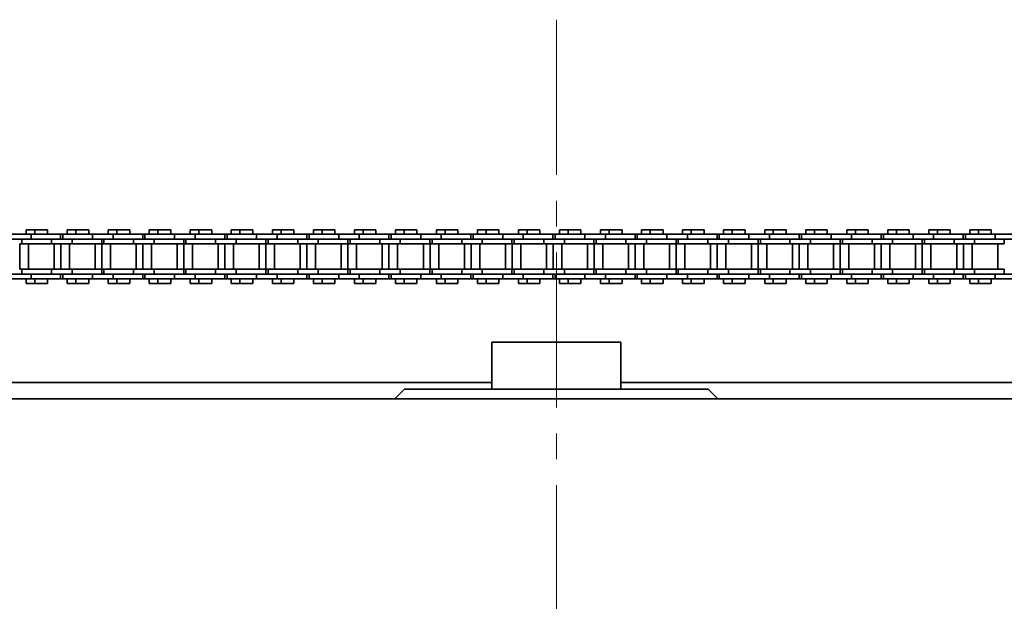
# Model space of a CAD drawing. Header units: millimetres. Extents: x -14862 to 14862, y -10512 to 10512.
# Tile 84 of 199: x -3960 to -3655, y -239 to -59. Entities that reach past the tile are written whole.
import ezdxf

# ---------------------------------------------------------------- set-up
doc = ezdxf.new("R2010")
doc.units = ezdxf.units.MM
doc.header["$LTSCALE"] = 4
doc.linetypes.add('点画线', pattern=[18, 12, -2, 2, -2])
doc.layers.add('中心线层', color=1, linetype='点画线', lineweight=18)
doc.layers.add('几何体', color=7, linetype='Continuous', lineweight=35)

msp = doc.modelspace()

# ---------------------------------------------------------------- linework, layer by layer
at = {"layer": '中心线层'}
msp.add_line((-3793.859, -58.603), (-3793.859, -2926.188), dxfattribs=at)
at = {"layer": '几何体'}
for p, q in [((-3956.493, -124.953), (-3962.843, -124.953)), ((-3957.979, -123.578), (-3957.979, -124.953)), ((-3955.298, -123.578), (-3957.979, -123.578)), ((-3956.493, -124.953), (-3956.493, -126.453)), ((-3947.318, -124.953), (-3956.493, -124.953)), ((-3955.298, -123.578), (-3955.298, -124.953)), ((-3953.318, -123.578), (-3955.298, -123.578)), ((-3951.338, -123.578), (-3953.318, -123.578)), ((-3951.338, -124.953), (-3951.338, -123.578)), ((-3947.318, -126.453), (-3947.318, -124.953)), ((-3946.618, -124.953), (-3947.318, -124.953)), ((-3946.618, -124.953), (-3946.618, -126.453)), ((-3937.443, -124.953), (-3946.618, -124.953)), ((-3945.279, -123.578), (-3945.279, -124.953)), ((-3942.598, -123.578), (-3945.279, -123.578)), ((-3942.598, -123.578), (-3942.598, -124.953)), ((-3940.618, -123.578), (-3942.598, -123.578)), ((-3938.638, -123.578), (-3940.618, -123.578)), ((-3938.638, -124.953), (-3938.638, -123.578)), ((-3937.443, -124.953), (-3937.443, -126.453)), ((-3931.093, -124.953), (-3937.443, -124.953)), ((-3932.58, -123.578), (-3932.58, -124.953)), ((-3929.898, -123.578), (-3932.58, -123.578)), ((-3931.093, -124.953), (-3931.093, -126.453)), ((-3921.918, -124.953), (-3931.093, -124.953)), ((-3929.898, -123.578), (-3929.898, -124.953)), ((-3927.918, -123.578), (-3929.898, -123.578)), ((-3925.938, -123.578), (-3927.918, -123.578)), ((-3925.938, -124.953), (-3925.938, -123.578)), ((-3921.918, -126.453), (-3921.918, -124.953)), ((-3921.218, -124.953), (-3921.918, -124.953)), ((-3921.218, -124.953), (-3921.218, -126.453)), ((-3912.043, -124.953), (-3921.218, -124.953)), ((-3919.88, -123.578), (-3919.88, -124.953)), ((-3917.198, -123.578), (-3919.88, -123.578)), ((-3917.198, -123.578), (-3917.198, -124.953)), ((-3915.218, -123.578), (-3917.198, -123.578)), ((-3913.238, -123.578), (-3915.218, -123.578)), ((-3913.238, -124.953), (-3913.238, -123.578)), ((-3912.043, -124.953), (-3912.043, -126.453)), ((-3905.693, -124.953), (-3912.043, -124.953)), ((-3907.18, -123.578), (-3907.18, -124.953)), ((-3904.498, -123.578), (-3907.18, -123.578)), ((-3905.693, -124.953), (-3905.693, -126.453)), ((-3896.518, -124.953), (-3905.693, -124.953)), ((-3904.498, -123.578), (-3904.498, -124.953)), ((-3902.518, -123.578), (-3904.498, -123.578)), ((-3900.538, -123.578), (-3902.518, -123.578)), ((-3900.538, -124.953), (-3900.538, -123.578)), ((-3896.518, -126.453), (-3896.518, -124.953)), ((-3895.818, -124.953), (-3896.518, -124.953)), ((-3895.818, -124.953), (-3895.818, -126.453)), ((-3886.643, -124.953), (-3895.818, -124.953)), ((-3894.48, -123.578), (-3894.48, -124.953)), ((-3891.798, -123.578), (-3894.48, -123.578)), ((-3891.798, -123.578), (-3891.798, -124.953)), ((-3889.818, -123.578), (-3891.798, -123.578)), ((-3887.838, -123.578), (-3889.818, -123.578)), ((-3887.838, -124.953), (-3887.838, -123.578)), ((-3886.643, -124.953), (-3886.643, -126.453)), ((-3880.293, -124.953), (-3886.643, -124.953)), ((-3881.779, -123.578), (-3881.779, -124.953)), ((-3879.098, -123.578), (-3881.779, -123.578)), ((-3880.293, -124.953), (-3880.293, -126.453)), ((-3871.118, -124.953), (-3880.293, -124.953)), ((-3879.098, -123.578), (-3879.098, -124.953)), ((-3877.118, -123.578), (-3879.098, -123.578)), ((-3875.138, -123.578), (-3877.118, -123.578)), ((-3875.138, -124.953), (-3875.138, -123.578)), ((-3871.118, -126.453), (-3871.118, -124.953)), ((-3870.418, -124.953), (-3871.118, -124.953)), ((-3870.418, -124.953), (-3870.418, -126.453)), ((-3861.243, -124.953), (-3870.418, -124.953)), ((-3869.079, -123.578), (-3869.079, -124.953)), ((-3866.398, -123.578), (-3869.079, -123.578)), ((-3866.398, -123.578), (-3866.398, -124.953)), ((-3864.418, -123.578), (-3866.398, -123.578)), ((-3862.438, -123.578), (-3864.418, -123.578)), ((-3862.438, -124.953), (-3862.438, -123.578)), ((-3861.243, -124.953), (-3861.243, -126.453)), ((-3854.893, -124.953), (-3861.243, -124.953)), ((-3856.379, -123.578), (-3856.379, -124.953)), ((-3853.698, -123.578), (-3856.379, -123.578)), ((-3854.893, -124.953), (-3854.893, -126.453)), ((-3845.718, -124.953), (-3854.893, -124.953)), ((-3853.698, -123.578), (-3853.698, -124.953)), ((-3851.718, -123.578), (-3853.698, -123.578)), ((-3849.738, -123.578), (-3851.718, -123.578)), ((-3849.738, -124.953), (-3849.738, -123.578)), ((-3845.718, -126.453), (-3845.718, -124.953)), ((-3845.018, -124.953), (-3845.718, -124.953)), ((-3845.018, -124.953), (-3845.018, -126.453)), ((-3835.843, -124.953), (-3845.018, -124.953)), ((-3843.679, -123.578), (-3843.679, -124.953)), ((-3840.998, -123.578), (-3843.679, -123.578)), ((-3840.998, -123.578), (-3840.998, -124.953)), ((-3839.018, -123.578), (-3840.998, -123.578)), ((-3837.038, -123.578), (-3839.018, -123.578)), ((-3837.038, -124.953), (-3837.038, -123.578)), ((-3835.843, -124.953), (-3835.843, -126.453)), ((-3829.493, -124.953), (-3835.843, -124.953)), ((-3830.979, -123.578), (-3830.979, -124.953)), ((-3828.298, -123.578), (-3830.979, -123.578)), ((-3829.493, -124.953), (-3829.493, -126.453)), ((-3820.318, -124.953), (-3829.493, -124.953)), ((-3828.298, -123.578), (-3828.298, -124.953)), ((-3826.318, -123.578), (-3828.298, -123.578)), ((-3824.338, -123.578), (-3826.318, -123.578)), ((-3824.338, -124.953), (-3824.338, -123.578)), ((-3820.318, -126.453), (-3820.318, -124.953)), ((-3819.618, -124.953), (-3820.318, -124.953)), ((-3819.618, -124.953), (-3819.618, -126.453)), ((-3810.443, -124.953), (-3819.618, -124.953)), ((-3818.279, -123.578), (-3818.279, -124.953)), ((-3815.598, -123.578), (-3818.279, -123.578)), ((-3815.598, -123.578), (-3815.598, -124.953)), ((-3813.618, -123.578), (-3815.598, -123.578)), ((-3811.638, -123.578), (-3813.618, -123.578)), ((-3811.638, -124.953), (-3811.638, -123.578)), ((-3810.443, -124.953), (-3810.443, -126.453)), ((-3804.093, -124.953), (-3810.443, -124.953)), ((-3805.579, -123.578), (-3805.579, -124.953)), ((-3802.898, -123.578), (-3805.579, -123.578)), ((-3804.093, -124.953), (-3804.093, -126.453)), ((-3794.918, -124.953), (-3804.093, -124.953)), ((-3802.898, -123.578), (-3802.898, -124.953)), ((-3800.918, -123.578), (-3802.898, -123.578)), ((-3798.938, -123.578), (-3800.918, -123.578)), ((-3798.938, -124.953), (-3798.938, -123.578)), ((-3794.918, -126.453), (-3794.918, -124.953)), ((-3794.218, -124.953), (-3794.918, -124.953)), ((-3794.218, -124.953), (-3794.218, -126.453)), ((-3785.043, -124.953), (-3794.218, -124.953)), ((-3792.879, -123.578), (-3792.879, -124.953)), ((-3790.198, -123.578), (-3792.879, -123.578)), ((-3790.198, -123.578), (-3790.198, -124.953)), ((-3788.218, -123.578), (-3790.198, -123.578)), ((-3786.238, -123.578), (-3788.218, -123.578)), ((-3786.238, -124.953), (-3786.238, -123.578)), ((-3785.043, -124.953), (-3785.043, -126.453)), ((-3778.693, -124.953), (-3785.043, -124.953)), ((-3780.18, -123.578), (-3780.18, -124.953)), ((-3777.498, -123.578), (-3780.18, -123.578)), ((-3778.693, -124.953), (-3778.693, -126.453)), ((-3769.518, -124.953), (-3778.693, -124.953)), ((-3777.498, -123.578), (-3777.498, -124.953)), ((-3775.518, -123.578), (-3777.498, -123.578)), ((-3773.538, -123.578), (-3775.518, -123.578)), ((-3773.538, -124.953), (-3773.538, -123.578)), ((-3769.518, -126.453), (-3769.518, -124.953)), ((-3768.818, -124.953), (-3769.518, -124.953)), ((-3768.818, -124.953), (-3768.818, -126.453)), ((-3759.643, -124.953), (-3768.818, -124.953)), ((-3767.48, -123.578), (-3767.48, -124.953)), ((-3764.798, -123.578), (-3767.48, -123.578)), ((-3764.798, -123.578), (-3764.798, -124.953)), ((-3762.818, -123.578), (-3764.798, -123.578)), ((-3760.838, -123.578), (-3762.818, -123.578)), ((-3760.838, -124.953), (-3760.838, -123.578)), ((-3759.643, -124.953), (-3759.643, -126.453)), ((-3753.293, -124.953), (-3759.643, -124.953)), ((-3754.78, -123.578), (-3754.78, -124.953)), ((-3752.098, -123.578), (-3754.78, -123.578)), ((-3753.293, -124.953), (-3753.293, -126.453)), ((-3744.118, -124.953), (-3753.293, -124.953)), ((-3752.098, -123.578), (-3752.098, -124.953)), ((-3750.118, -123.578), (-3752.098, -123.578)), ((-3748.138, -123.578), (-3750.118, -123.578)), ((-3748.138, -124.953), (-3748.138, -123.578)), ((-3744.118, -126.453), (-3744.118, -124.953)), ((-3743.418, -124.953), (-3744.118, -124.953)), ((-3743.418, -124.953), (-3743.418, -126.453)), ((-3734.243, -124.953), (-3743.418, -124.953)), ((-3742.08, -123.578), (-3742.08, -124.953)), ((-3739.398, -123.578), (-3742.08, -123.578)), ((-3739.398, -123.578), (-3739.398, -124.953)), ((-3737.418, -123.578), (-3739.398, -123.578)), ((-3735.438, -123.578), (-3737.418, -123.578)), ((-3735.438, -124.953), (-3735.438, -123.578)), ((-3734.243, -124.953), (-3734.243, -126.453)), ((-3727.893, -124.953), (-3734.243, -124.953)), ((-3729.379, -123.578), (-3729.379, -124.953)), ((-3726.698, -123.578), (-3729.379, -123.578)), ((-3727.893, -124.953), (-3727.893, -126.453)), ((-3718.718, -124.953), (-3727.893, -124.953)), ((-3726.698, -123.578), (-3726.698, -124.953)), ((-3724.718, -123.578), (-3726.698, -123.578)), ((-3722.738, -123.578), (-3724.718, -123.578)), ((-3722.738, -124.953), (-3722.738, -123.578)), ((-3718.718, -126.453), (-3718.718, -124.953)), ((-3718.018, -124.953), (-3718.718, -124.953)), ((-3718.018, -124.953), (-3718.018, -126.453)), ((-3708.843, -124.953), (-3718.018, -124.953)), ((-3716.679, -123.578), (-3716.679, -124.953)), ((-3713.998, -123.578), (-3716.679, -123.578)), ((-3713.998, -123.578), (-3713.998, -124.953)), ((-3712.018, -123.578), (-3713.998, -123.578)), ((-3710.038, -123.578), (-3712.018, -123.578)), ((-3710.038, -124.953), (-3710.038, -123.578)), ((-3708.843, -124.953), (-3708.843, -126.453)), ((-3702.493, -124.953), (-3708.843, -124.953)), ((-3703.979, -123.578), (-3703.979, -124.953)), ((-3701.298, -123.578), (-3703.979, -123.578)), ((-3702.493, -124.953), (-3702.493, -126.453)), ((-3693.318, -124.953), (-3702.493, -124.953)), ((-3701.298, -123.578), (-3701.298, -124.953)), ((-3699.318, -123.578), (-3701.298, -123.578)), ((-3697.338, -123.578), (-3699.318, -123.578)), ((-3697.338, -124.953), (-3697.338, -123.578)), ((-3693.318, -126.453), (-3693.318, -124.953)), ((-3692.618, -124.953), (-3693.318, -124.953)), ((-3692.618, -124.953), (-3692.618, -126.453)), ((-3683.443, -124.953), (-3692.618, -124.953)), ((-3691.279, -123.578), (-3691.279, -124.953)), ((-3688.597, -123.578), (-3691.279, -123.578)), ((-3688.597, -123.578), (-3688.597, -124.953)), ((-3686.618, -123.578), (-3688.597, -123.578)), ((-3684.638, -123.578), (-3686.618, -123.578)), ((-3684.638, -124.953), (-3684.638, -123.578)), ((-3683.443, -124.953), (-3683.443, -126.453)), ((-3677.093, -124.953), (-3683.443, -124.953)), ((-3678.579, -123.578), (-3678.579, -124.953)), ((-3675.898, -123.578), (-3678.579, -123.578)), ((-3677.093, -124.953), (-3677.093, -126.453)), ((-3667.918, -124.953), (-3677.093, -124.953)), ((-3675.898, -123.578), (-3675.898, -124.953)), ((-3673.918, -123.578), (-3675.898, -123.578)), ((-3671.938, -123.578), (-3673.918, -123.578)), ((-3671.938, -124.953), (-3671.938, -123.578)), ((-3667.918, -126.453), (-3667.918, -124.953)), ((-3667.218, -124.953), (-3667.918, -124.953)), ((-3667.218, -124.953), (-3667.218, -126.453)), ((-3658.043, -124.953), (-3667.218, -124.953)), ((-3665.879, -123.578), (-3665.879, -124.953)), ((-3663.198, -123.578), (-3665.879, -123.578)), ((-3663.198, -123.578), (-3663.198, -124.953)), ((-3661.217, -123.578), (-3663.198, -123.578)), ((-3659.238, -123.578), (-3661.217, -123.578)), ((-3659.238, -124.953), (-3659.238, -123.578)), ((-3658.043, -124.953), (-3658.043, -126.453)), ((-3651.693, -124.953), (-3658.043, -124.953)), ((-3956.493, -126.453), (-3962.843, -126.453)), ((-3959.974, -127.953), (-3959.974, -135.803)), ((-3959.318, -127.953), (-3959.974, -127.953)), ((-3959.318, -126.453), (-3959.318, -127.953)), ((-3950.143, -127.953), (-3959.318, -127.953)), ((-3957.293, -127.953), (-3957.293, -135.803)), ((-3950.143, -126.453), (-3956.493, -126.453)), ((-3950.143, -126.453), (-3956.493, -126.453)), ((-3950.143, -126.453), (-3950.143, -127.953)), ((-3943.793, -126.453), (-3950.143, -126.453)), ((-3943.793, -127.953), (-3950.143, -127.953)), ((-3949.343, -135.803), (-3949.343, -127.953)), ((-3947.274, -127.953), (-3947.274, -135.803)), ((-3944.593, -127.953), (-3944.593, -135.803)), ((-3943.793, -126.453), (-3943.793, -127.953)), ((-3937.443, -126.453), (-3943.793, -126.453)), ((-3937.443, -126.453), (-3943.793, -126.453)), ((-3934.618, -127.953), (-3943.793, -127.953)), ((-3931.093, -126.453), (-3937.443, -126.453)), ((-3936.643, -135.803), (-3936.643, -127.953)), ((-3934.618, -127.953), (-3934.618, -126.453)), ((-3934.574, -127.953), (-3934.574, -135.803)), ((-3933.918, -127.953), (-3934.574, -127.953)), ((-3933.918, -126.453), (-3933.918, -127.953)), ((-3924.743, -127.953), (-3933.918, -127.953)), ((-3931.893, -127.953), (-3931.893, -135.803)), ((-3924.743, -126.453), (-3931.093, -126.453)), ((-3924.743, -126.453), (-3931.093, -126.453)), ((-3924.743, -126.453), (-3924.743, -127.953)), ((-3918.393, -126.453), (-3924.743, -126.453)), ((-3918.393, -127.953), (-3924.743, -127.953)), ((-3923.943, -135.803), (-3923.943, -127.953)), ((-3921.875, -127.953), (-3921.875, -135.803)), ((-3919.193, -127.953), (-3919.193, -135.803)), ((-3918.393, -126.453), (-3918.393, -127.953)), ((-3912.043, -126.453), (-3918.393, -126.453)), ((-3912.043, -126.453), (-3918.393, -126.453)), ((-3909.218, -127.953), (-3918.393, -127.953)), ((-3905.693, -126.453), (-3912.043, -126.453)), ((-3911.243, -135.803), (-3911.243, -127.953)), ((-3909.218, -127.953), (-3909.218, -126.453)), ((-3909.175, -127.953), (-3909.175, -135.803)), ((-3908.518, -127.953), (-3909.175, -127.953)), ((-3908.518, -126.453), (-3908.518, -127.953)), ((-3899.343, -127.953), (-3908.518, -127.953)), ((-3906.493, -127.953), (-3906.493, -135.803)), ((-3899.343, -126.453), (-3905.693, -126.453)), ((-3899.343, -126.453), (-3905.693, -126.453)), ((-3899.343, -126.453), (-3899.343, -127.953)), ((-3892.993, -126.453), (-3899.343, -126.453)), ((-3892.993, -127.953), (-3899.343, -127.953)), ((-3898.543, -135.803), (-3898.543, -127.953)), ((-3896.475, -127.953), (-3896.475, -135.803)), ((-3893.793, -127.953), (-3893.793, -135.803)), ((-3892.993, -126.453), (-3892.993, -127.953)), ((-3886.643, -126.453), (-3892.993, -126.453)), ((-3886.643, -126.453), (-3892.993, -126.453)), ((-3883.818, -127.953), (-3892.993, -127.953)), ((-3880.293, -126.453), (-3886.643, -126.453)), ((-3885.843, -135.803), (-3885.843, -127.953)), ((-3883.818, -127.953), (-3883.818, -126.453)), ((-3883.775, -127.953), (-3883.775, -135.803)), ((-3883.118, -127.953), (-3883.775, -127.953)), ((-3883.118, -126.453), (-3883.118, -127.953)), ((-3873.943, -127.953), (-3883.118, -127.953)), ((-3881.093, -127.953), (-3881.093, -135.803)), ((-3873.943, -126.453), (-3880.293, -126.453)), ((-3873.943, -126.453), (-3880.293, -126.453)), ((-3873.943, -126.453), (-3873.943, -127.953)), ((-3867.593, -126.453), (-3873.943, -126.453)), ((-3867.593, -127.953), (-3873.943, -127.953)), ((-3873.143, -135.803), (-3873.143, -127.953)), ((-3871.074, -127.953), (-3871.074, -135.803)), ((-3868.393, -127.953), (-3868.393, -135.803)), ((-3867.593, -126.453), (-3867.593, -127.953)), ((-3861.243, -126.453), (-3867.593, -126.453)), ((-3861.243, -126.453), (-3867.593, -126.453)), ((-3858.418, -127.953), (-3867.593, -127.953)), ((-3854.893, -126.453), (-3861.243, -126.453)), ((-3860.443, -135.803), (-3860.443, -127.953)), ((-3858.418, -127.953), (-3858.418, -126.453)), ((-3858.374, -127.953), (-3858.374, -135.803)), ((-3857.718, -127.953), (-3858.374, -127.953)), ((-3857.718, -126.453), (-3857.718, -127.953)), ((-3848.543, -127.953), (-3857.718, -127.953)), ((-3855.693, -127.953), (-3855.693, -135.803)), ((-3848.543, -126.453), (-3854.893, -126.453)), ((-3848.543, -126.453), (-3854.893, -126.453)), ((-3848.543, -126.453), (-3848.543, -127.953)), ((-3842.193, -126.453), (-3848.543, -126.453)), ((-3842.193, -127.953), (-3848.543, -127.953)), ((-3847.743, -135.803), (-3847.743, -127.953)), ((-3845.674, -127.953), (-3845.674, -135.803)), ((-3842.993, -127.953), (-3842.993, -135.803)), ((-3842.193, -126.453), (-3842.193, -127.953)), ((-3835.843, -126.453), (-3842.193, -126.453)), ((-3835.843, -126.453), (-3842.193, -126.453)), ((-3833.018, -127.953), (-3842.193, -127.953)), ((-3829.493, -126.453), (-3835.843, -126.453)), ((-3835.043, -135.803), (-3835.043, -127.953)), ((-3833.018, -127.953), (-3833.018, -126.453)), ((-3832.974, -127.953), (-3832.974, -135.803)), ((-3832.318, -127.953), (-3832.974, -127.953)), ((-3832.318, -126.453), (-3832.318, -127.953)), ((-3823.143, -127.953), (-3832.318, -127.953)), ((-3830.293, -127.953), (-3830.293, -135.803)), ((-3823.143, -126.453), (-3829.493, -126.453)), ((-3823.143, -126.453), (-3829.493, -126.453)), ((-3823.143, -126.453), (-3823.143, -127.953)), ((-3816.793, -126.453), (-3823.143, -126.453)), ((-3816.793, -127.953), (-3823.143, -127.953)), ((-3822.343, -135.803), (-3822.343, -127.953)), ((-3820.274, -127.953), (-3820.274, -135.803)), ((-3817.593, -127.953), (-3817.593, -135.803)), ((-3816.793, -126.453), (-3816.793, -127.953)), ((-3810.443, -126.453), (-3816.793, -126.453)), ((-3810.443, -126.453), (-3816.793, -126.453)), ((-3807.618, -127.953), (-3816.793, -127.953)), ((-3804.093, -126.453), (-3810.443, -126.453)), ((-3809.643, -135.803), (-3809.643, -127.953)), ((-3807.618, -127.953), (-3807.618, -126.453)), ((-3807.574, -127.953), (-3807.574, -135.803)), ((-3806.918, -127.953), (-3807.574, -127.953)), ((-3806.918, -126.453), (-3806.918, -127.953)), ((-3797.743, -127.953), (-3806.918, -127.953)), ((-3804.893, -127.953), (-3804.893, -135.803)), ((-3797.743, -126.453), (-3804.093, -126.453)), ((-3797.743, -126.453), (-3804.093, -126.453)), ((-3797.743, -126.453), (-3797.743, -127.953)), ((-3791.393, -126.453), (-3797.743, -126.453)), ((-3791.393, -127.953), (-3797.743, -127.953)), ((-3796.943, -135.803), (-3796.943, -127.953)), ((-3794.874, -127.953), (-3794.874, -135.803)), ((-3792.193, -127.953), (-3792.193, -135.803)), ((-3791.393, -126.453), (-3791.393, -127.953)), ((-3785.043, -126.453), (-3791.393, -126.453)), ((-3785.043, -126.453), (-3791.393, -126.453)), ((-3782.218, -127.953), (-3791.393, -127.953)), ((-3778.693, -126.453), (-3785.043, -126.453)), ((-3784.243, -135.803), (-3784.243, -127.953)), ((-3782.218, -127.953), (-3782.218, -126.453)), ((-3782.174, -127.953), (-3782.174, -135.803)), ((-3781.518, -127.953), (-3782.174, -127.953)), ((-3781.518, -126.453), (-3781.518, -127.953)), ((-3772.342, -127.953), (-3781.518, -127.953)), ((-3779.493, -127.953), (-3779.493, -135.803)), ((-3772.342, -126.453), (-3778.693, -126.453)), ((-3772.342, -126.453), (-3778.693, -126.453)), ((-3772.342, -126.453), (-3772.342, -127.953)), ((-3765.993, -126.453), (-3772.342, -126.453)), ((-3765.993, -127.953), (-3772.342, -127.953)), ((-3771.543, -135.803), (-3771.543, -127.953)), ((-3769.475, -127.953), (-3769.475, -135.803)), ((-3766.793, -127.953), (-3766.793, -135.803)), ((-3765.993, -126.453), (-3765.993, -127.953)), ((-3759.643, -126.453), (-3765.993, -126.453)), ((-3759.643, -126.453), (-3765.993, -126.453)), ((-3756.818, -127.953), (-3765.993, -127.953)), ((-3753.293, -126.453), (-3759.643, -126.453)), ((-3758.843, -135.803), (-3758.843, -127.953)), ((-3756.818, -127.953), (-3756.818, -126.453)), ((-3756.775, -127.953), (-3756.775, -135.803)), ((-3756.118, -127.953), (-3756.775, -127.953)), ((-3756.118, -126.453), (-3756.118, -127.953)), ((-3746.943, -127.953), (-3756.118, -127.953)), ((-3754.093, -127.953), (-3754.093, -135.803)), ((-3746.943, -126.453), (-3753.293, -126.453)), ((-3746.943, -126.453), (-3753.293, -126.453)), ((-3746.943, -126.453), (-3746.943, -127.953)), ((-3740.593, -126.453), (-3746.943, -126.453)), ((-3740.593, -127.953), (-3746.943, -127.953)), ((-3746.143, -135.803), (-3746.143, -127.953)), ((-3744.075, -127.953), (-3744.075, -135.803)), ((-3741.393, -127.953), (-3741.393, -135.803)), ((-3740.593, -126.453), (-3740.593, -127.953)), ((-3734.243, -126.453), (-3740.593, -126.453)), ((-3734.243, -126.453), (-3740.593, -126.453)), ((-3731.418, -127.953), (-3740.593, -127.953)), ((-3727.893, -126.453), (-3734.243, -126.453)), ((-3733.443, -135.803), (-3733.443, -127.953)), ((-3731.418, -127.953), (-3731.418, -126.453)), ((-3731.375, -127.953), (-3731.375, -135.803)), ((-3730.718, -127.953), (-3731.375, -127.953)), ((-3730.718, -126.453), (-3730.718, -127.953)), ((-3721.543, -127.953), (-3730.718, -127.953)), ((-3728.693, -127.953), (-3728.693, -135.803)), ((-3721.543, -126.453), (-3727.893, -126.453)), ((-3721.543, -126.453), (-3727.893, -126.453)), ((-3721.543, -126.453), (-3721.543, -127.953)), ((-3715.193, -126.453), (-3721.543, -126.453)), ((-3715.193, -127.953), (-3721.543, -127.953)), ((-3720.743, -135.803), (-3720.743, -127.953)), ((-3718.674, -127.953), (-3718.674, -135.803)), ((-3715.993, -127.953), (-3715.993, -135.803)), ((-3715.193, -126.453), (-3715.193, -127.953)), ((-3708.843, -126.453), (-3715.193, -126.453)), ((-3708.843, -126.453), (-3715.193, -126.453)), ((-3706.018, -127.953), (-3715.193, -127.953)), ((-3702.493, -126.453), (-3708.843, -126.453)), ((-3708.043, -135.803), (-3708.043, -127.953)), ((-3706.018, -127.953), (-3706.018, -126.453)), ((-3705.974, -127.953), (-3705.974, -135.803)), ((-3705.318, -127.953), (-3705.974, -127.953)), ((-3705.318, -126.453), (-3705.318, -127.953)), ((-3696.143, -127.953), (-3705.318, -127.953)), ((-3703.293, -127.953), (-3703.293, -135.803)), ((-3696.143, -126.453), (-3702.493, -126.453)), ((-3696.143, -126.453), (-3702.493, -126.453)), ((-3696.143, -126.453), (-3696.143, -127.953)), ((-3689.793, -126.453), (-3696.143, -126.453)), ((-3689.793, -127.953), (-3696.143, -127.953)), ((-3695.343, -135.803), (-3695.343, -127.953)), ((-3693.274, -127.953), (-3693.274, -135.803)), ((-3690.593, -127.953), (-3690.593, -135.803)), ((-3689.793, -126.453), (-3689.793, -127.953)), ((-3683.443, -126.453), (-3689.793, -126.453)), ((-3683.443, -126.453), (-3689.793, -126.453)), ((-3680.618, -127.953), (-3689.793, -127.953)), ((-3677.093, -126.453), (-3683.443, -126.453)), ((-3682.643, -135.803), (-3682.643, -127.953)), ((-3680.618, -127.953), (-3680.618, -126.453)), ((-3680.574, -127.953), (-3680.574, -135.803)), ((-3679.918, -127.953), (-3680.574, -127.953)), ((-3679.918, -126.453), (-3679.918, -127.953)), ((-3670.743, -127.953), (-3679.918, -127.953)), ((-3677.892, -127.953), (-3677.892, -135.803)), ((-3670.743, -126.453), (-3677.093, -126.453)), ((-3670.743, -126.453), (-3677.093, -126.453)), ((-3670.743, -126.453), (-3670.743, -127.953)), ((-3664.393, -126.453), (-3670.743, -126.453)), ((-3664.393, -127.953), (-3670.743, -127.953)), ((-3669.943, -135.803), (-3669.943, -127.953)), ((-3667.874, -127.953), (-3667.874, -135.803)), ((-3665.193, -127.953), (-3665.193, -135.803)), ((-3664.393, -126.453), (-3664.393, -127.953)), ((-3658.043, -126.453), (-3664.393, -126.453)), ((-3658.043, -126.453), (-3664.393, -126.453)), ((-3655.218, -127.953), (-3664.393, -127.953)), ((-3651.693, -126.453), (-3658.043, -126.453)), ((-3657.243, -135.803), (-3657.243, -127.953)), ((-3655.218, -127.953), (-3655.218, -126.453)), ((-3959.318, -135.803), (-3959.974, -135.803)), ((-3959.318, -135.803), (-3959.318, -137.303)), ((-3950.143, -135.803), (-3959.318, -135.803)), ((-3950.143, -137.303), (-3950.143, -135.803)), ((-3943.793, -135.803), (-3950.143, -135.803)), ((-3943.793, -137.303), (-3943.793, -135.803)), ((-3934.618, -135.803), (-3943.793, -135.803)), ((-3934.618, -137.303), (-3934.618, -135.803)), ((-3933.918, -135.803), (-3934.574, -135.803)), ((-3933.918, -135.803), (-3933.918, -137.303)), ((-3924.743, -135.803), (-3933.918, -135.803)), ((-3924.743, -137.303), (-3924.743, -135.803)), ((-3918.393, -135.803), (-3924.743, -135.803)), ((-3918.393, -137.303), (-3918.393, -135.803)), ((-3909.218, -135.803), (-3918.393, -135.803)), ((-3909.218, -137.303), (-3909.218, -135.803)), ((-3908.518, -135.803), (-3909.175, -135.803)), ((-3908.518, -135.803), (-3908.518, -137.303)), ((-3899.343, -135.803), (-3908.518, -135.803)), ((-3899.343, -137.303), (-3899.343, -135.803)), ((-3892.993, -135.803), (-3899.343, -135.803)), ((-3892.993, -137.303), (-3892.993, -135.803)), ((-3883.818, -135.803), (-3892.993, -135.803)), ((-3883.818, -137.303), (-3883.818, -135.803)), ((-3883.118, -135.803), (-3883.775, -135.803)), ((-3883.118, -135.803), (-3883.118, -137.303)), ((-3873.943, -135.803), (-3883.118, -135.803)), ((-3873.943, -137.303), (-3873.943, -135.803)), ((-3867.593, -135.803), (-3873.943, -135.803)), ((-3867.593, -137.303), (-3867.593, -135.803)), ((-3858.418, -135.803), (-3867.593, -135.803)), ((-3858.418, -137.303), (-3858.418, -135.803)), ((-3857.718, -135.803), (-3858.374, -135.803)), ((-3857.718, -135.803), (-3857.718, -137.303)), ((-3848.543, -135.803), (-3857.718, -135.803)), ((-3848.543, -137.303), (-3848.543, -135.803)), ((-3842.193, -135.803), (-3848.543, -135.803)), ((-3842.193, -137.303), (-3842.193, -135.803)), ((-3833.018, -135.803), (-3842.193, -135.803)), ((-3833.018, -137.303), (-3833.018, -135.803)), ((-3832.318, -135.803), (-3832.974, -135.803)), ((-3832.318, -135.803), (-3832.318, -137.303)), ((-3823.143, -135.803), (-3832.318, -135.803)), ((-3823.143, -137.303), (-3823.143, -135.803)), ((-3816.793, -135.803), (-3823.143, -135.803)), ((-3816.793, -137.303), (-3816.793, -135.803)), ((-3807.618, -135.803), (-3816.793, -135.803)), ((-3807.618, -137.303), (-3807.618, -135.803)), ((-3806.918, -135.803), (-3807.574, -135.803)), ((-3806.918, -135.803), (-3806.918, -137.303)), ((-3797.743, -135.803), (-3806.918, -135.803)), ((-3797.743, -137.303), (-3797.743, -135.803)), ((-3791.393, -135.803), (-3797.743, -135.803)), ((-3791.393, -137.303), (-3791.393, -135.803)), ((-3782.218, -135.803), (-3791.393, -135.803)), ((-3782.218, -137.303), (-3782.218, -135.803)), ((-3781.518, -135.803), (-3782.174, -135.803)), ((-3781.518, -135.803), (-3781.518, -137.303)), ((-3772.342, -135.803), (-3781.518, -135.803)), ((-3772.342, -137.303), (-3772.342, -135.803)), ((-3765.993, -135.803), (-3772.342, -135.803)), ((-3765.993, -137.303), (-3765.993, -135.803)), ((-3756.818, -135.803), (-3765.993, -135.803)), ((-3756.818, -137.303), (-3756.818, -135.803)), ((-3756.118, -135.803), (-3756.775, -135.803)), ((-3756.118, -135.803), (-3756.118, -137.303)), ((-3746.943, -135.803), (-3756.118, -135.803)), ((-3746.943, -137.303), (-3746.943, -135.803)), ((-3740.593, -135.803), (-3746.943, -135.803)), ((-3740.593, -137.303), (-3740.593, -135.803)), ((-3731.418, -135.803), (-3740.593, -135.803)), ((-3731.418, -137.303), (-3731.418, -135.803)), ((-3730.718, -135.803), (-3731.375, -135.803)), ((-3730.718, -135.803), (-3730.718, -137.303)), ((-3721.543, -135.803), (-3730.718, -135.803)), ((-3721.543, -137.303), (-3721.543, -135.803)), ((-3715.193, -135.803), (-3721.543, -135.803)), ((-3715.193, -137.303), (-3715.193, -135.803)), ((-3706.018, -135.803), (-3715.193, -135.803)), ((-3706.018, -137.303), (-3706.018, -135.803)), ((-3705.318, -135.803), (-3705.974, -135.803)), ((-3705.318, -135.803), (-3705.318, -137.303)), ((-3696.143, -135.803), (-3705.318, -135.803)), ((-3696.143, -137.303), (-3696.143, -135.803)), ((-3689.793, -135.803), (-3696.143, -135.803)), ((-3689.793, -137.303), (-3689.793, -135.803)), ((-3680.618, -135.803), (-3689.793, -135.803)), ((-3680.618, -137.303), (-3680.618, -135.803)), ((-3679.918, -135.803), (-3680.574, -135.803)), ((-3679.918, -135.803), (-3679.918, -137.303)), ((-3670.743, -135.803), (-3679.918, -135.803)), ((-3670.743, -137.303), (-3670.743, -135.803)), ((-3664.393, -135.803), (-3670.743, -135.803)), ((-3664.393, -137.303), (-3664.393, -135.803)), ((-3655.218, -135.803), (-3664.393, -135.803)), ((-3655.218, -137.303), (-3655.218, -135.803)), ((-3956.493, -137.303), (-3962.843, -137.303)), ((-3956.493, -138.803), (-3962.843, -138.803)), ((-3957.979, -138.803), (-3957.979, -140.178)), ((-3955.298, -140.178), (-3957.979, -140.178)), ((-3950.143, -137.303), (-3956.493, -137.303)), ((-3956.493, -138.803), (-3956.493, -137.303)), ((-3950.143, -137.303), (-3956.493, -137.303)), ((-3947.318, -138.803), (-3956.493, -138.803)), ((-3955.298, -138.803), (-3955.298, -140.178)), ((-3953.318, -140.178), (-3955.298, -140.178)), ((-3951.338, -140.178), (-3953.318, -140.178)), ((-3951.338, -140.178), (-3951.338, -138.803)), ((-3943.793, -137.303), (-3950.143, -137.303)), ((-3947.318, -138.803), (-3947.318, -137.303)), ((-3946.618, -138.803), (-3947.318, -138.803)), ((-3946.618, -137.303), (-3946.618, -138.803)), ((-3937.443, -138.803), (-3946.618, -138.803)), ((-3945.279, -138.803), (-3945.279, -140.178)), ((-3942.598, -140.178), (-3945.279, -140.178)), ((-3937.443, -137.303), (-3943.793, -137.303)), ((-3937.443, -137.303), (-3943.793, -137.303)), ((-3942.598, -138.803), (-3942.598, -140.178)), ((-3940.618, -140.178), (-3942.598, -140.178)), ((-3938.638, -140.178), (-3940.618, -140.178)), ((-3938.638, -140.178), (-3938.638, -138.803)), ((-3937.443, -138.803), (-3937.443, -137.303)), ((-3931.093, -137.303), (-3937.443, -137.303)), ((-3931.093, -138.803), (-3937.443, -138.803)), ((-3932.58, -138.803), (-3932.58, -140.178)), ((-3929.898, -140.178), (-3932.58, -140.178)), ((-3924.743, -137.303), (-3931.093, -137.303)), ((-3931.093, -138.803), (-3931.093, -137.303)), ((-3924.743, -137.303), (-3931.093, -137.303)), ((-3921.918, -138.803), (-3931.093, -138.803)), ((-3929.898, -138.803), (-3929.898, -140.178)), ((-3927.918, -140.178), (-3929.898, -140.178)), ((-3925.938, -140.178), (-3927.918, -140.178)), ((-3925.938, -140.178), (-3925.938, -138.803)), ((-3918.393, -137.303), (-3924.743, -137.303)), ((-3921.918, -138.803), (-3921.918, -137.303)), ((-3921.218, -138.803), (-3921.918, -138.803)), ((-3921.218, -137.303), (-3921.218, -138.803)), ((-3912.043, -138.803), (-3921.218, -138.803)), ((-3919.88, -138.803), (-3919.88, -140.178)), ((-3917.198, -140.178), (-3919.88, -140.178)), ((-3912.043, -137.303), (-3918.393, -137.303)), ((-3912.043, -137.303), (-3918.393, -137.303)), ((-3917.198, -138.803), (-3917.198, -140.178)), ((-3915.218, -140.178), (-3917.198, -140.178)), ((-3913.238, -140.178), (-3915.218, -140.178)), ((-3913.238, -140.178), (-3913.238, -138.803)), ((-3912.043, -138.803), (-3912.043, -137.303)), ((-3905.693, -137.303), (-3912.043, -137.303)), ((-3905.693, -138.803), (-3912.043, -138.803)), ((-3907.18, -138.803), (-3907.18, -140.178)), ((-3904.498, -140.178), (-3907.18, -140.178)), ((-3899.343, -137.303), (-3905.693, -137.303)), ((-3905.693, -138.803), (-3905.693, -137.303)), ((-3899.343, -137.303), (-3905.693, -137.303)), ((-3896.518, -138.803), (-3905.693, -138.803)), ((-3904.498, -138.803), (-3904.498, -140.178)), ((-3902.518, -140.178), (-3904.498, -140.178)), ((-3900.538, -140.178), (-3902.518, -140.178)), ((-3900.538, -140.178), (-3900.538, -138.803)), ((-3892.993, -137.303), (-3899.343, -137.303)), ((-3896.518, -138.803), (-3896.518, -137.303)), ((-3895.818, -138.803), (-3896.518, -138.803)), ((-3895.818, -137.303), (-3895.818, -138.803)), ((-3886.643, -138.803), (-3895.818, -138.803)), ((-3894.48, -138.803), (-3894.48, -140.178)), ((-3891.798, -140.178), (-3894.48, -140.178)), ((-3886.643, -137.303), (-3892.993, -137.303)), ((-3886.643, -137.303), (-3892.993, -137.303)), ((-3891.798, -138.803), (-3891.798, -140.178)), ((-3889.818, -140.178), (-3891.798, -140.178)), ((-3887.838, -140.178), (-3889.818, -140.178)), ((-3887.838, -140.178), (-3887.838, -138.803)), ((-3886.643, -138.803), (-3886.643, -137.303)), ((-3880.293, -137.303), (-3886.643, -137.303)), ((-3880.293, -138.803), (-3886.643, -138.803)), ((-3881.779, -138.803), (-3881.779, -140.178)), ((-3879.098, -140.178), (-3881.779, -140.178)), ((-3873.943, -137.303), (-3880.293, -137.303)), ((-3880.293, -138.803), (-3880.293, -137.303)), ((-3873.943, -137.303), (-3880.293, -137.303)), ((-3871.118, -138.803), (-3880.293, -138.803)), ((-3879.098, -138.803), (-3879.098, -140.178)), ((-3877.118, -140.178), (-3879.098, -140.178)), ((-3875.138, -140.178), (-3877.118, -140.178)), ((-3875.138, -140.178), (-3875.138, -138.803)), ((-3867.593, -137.303), (-3873.943, -137.303)), ((-3871.118, -138.803), (-3871.118, -137.303)), ((-3870.418, -138.803), (-3871.118, -138.803)), ((-3870.418, -137.303), (-3870.418, -138.803)), ((-3861.243, -138.803), (-3870.418, -138.803)), ((-3869.079, -138.803), (-3869.079, -140.178)), ((-3866.398, -140.178), (-3869.079, -140.178)), ((-3861.243, -137.303), (-3867.593, -137.303)), ((-3861.243, -137.303), (-3867.593, -137.303)), ((-3866.398, -138.803), (-3866.398, -140.178)), ((-3864.418, -140.178), (-3866.398, -140.178)), ((-3862.438, -140.178), (-3864.418, -140.178)), ((-3862.438, -140.178), (-3862.438, -138.803)), ((-3861.243, -138.803), (-3861.243, -137.303)), ((-3854.893, -137.303), (-3861.243, -137.303)), ((-3854.893, -138.803), (-3861.243, -138.803)), ((-3856.379, -138.803), (-3856.379, -140.178)), ((-3853.698, -140.178), (-3856.379, -140.178)), ((-3848.543, -137.303), (-3854.893, -137.303)), ((-3854.893, -138.803), (-3854.893, -137.303)), ((-3848.543, -137.303), (-3854.893, -137.303)), ((-3845.718, -138.803), (-3854.893, -138.803)), ((-3853.698, -138.803), (-3853.698, -140.178)), ((-3851.718, -140.178), (-3853.698, -140.178)), ((-3849.738, -140.178), (-3851.718, -140.178)), ((-3849.738, -140.178), (-3849.738, -138.803)), ((-3842.193, -137.303), (-3848.543, -137.303)), ((-3845.718, -138.803), (-3845.718, -137.303)), ((-3845.018, -138.803), (-3845.718, -138.803)), ((-3845.018, -137.303), (-3845.018, -138.803)), ((-3835.843, -138.803), (-3845.018, -138.803)), ((-3843.679, -138.803), (-3843.679, -140.178)), ((-3840.998, -140.178), (-3843.679, -140.178)), ((-3835.843, -137.303), (-3842.193, -137.303)), ((-3835.843, -137.303), (-3842.193, -137.303)), ((-3840.998, -138.803), (-3840.998, -140.178)), ((-3839.018, -140.178), (-3840.998, -140.178)), ((-3837.038, -140.178), (-3839.018, -140.178)), ((-3837.038, -140.178), (-3837.038, -138.803)), ((-3835.843, -138.803), (-3835.843, -137.303)), ((-3829.493, -137.303), (-3835.843, -137.303)), ((-3829.493, -138.803), (-3835.843, -138.803)), ((-3830.979, -138.803), (-3830.979, -140.178)), ((-3828.298, -140.178), (-3830.979, -140.178)), ((-3823.143, -137.303), (-3829.493, -137.303)), ((-3829.493, -138.803), (-3829.493, -137.303)), ((-3823.143, -137.303), (-3829.493, -137.303)), ((-3820.318, -138.803), (-3829.493, -138.803)), ((-3828.298, -138.803), (-3828.298, -140.178)), ((-3826.318, -140.178), (-3828.298, -140.178)), ((-3824.338, -140.178), (-3826.318, -140.178)), ((-3824.338, -140.178), (-3824.338, -138.803)), ((-3816.793, -137.303), (-3823.143, -137.303)), ((-3820.318, -138.803), (-3820.318, -137.303)), ((-3819.618, -138.803), (-3820.318, -138.803)), ((-3819.618, -137.303), (-3819.618, -138.803)), ((-3810.443, -138.803), (-3819.618, -138.803)), ((-3818.279, -138.803), (-3818.279, -140.178)), ((-3815.598, -140.178), (-3818.279, -140.178)), ((-3810.443, -137.303), (-3816.793, -137.303)), ((-3810.443, -137.303), (-3816.793, -137.303)), ((-3815.598, -138.803), (-3815.598, -140.178)), ((-3813.618, -140.178), (-3815.598, -140.178)), ((-3811.638, -140.178), (-3813.618, -140.178)), ((-3811.638, -140.178), (-3811.638, -138.803)), ((-3810.443, -138.803), (-3810.443, -137.303)), ((-3804.093, -137.303), (-3810.443, -137.303)), ((-3804.093, -138.803), (-3810.443, -138.803)), ((-3805.579, -138.803), (-3805.579, -140.178)), ((-3802.898, -140.178), (-3805.579, -140.178)), ((-3797.743, -137.303), (-3804.093, -137.303)), ((-3804.093, -138.803), (-3804.093, -137.303)), ((-3797.743, -137.303), (-3804.093, -137.303)), ((-3794.918, -138.803), (-3804.093, -138.803)), ((-3802.898, -138.803), (-3802.898, -140.178)), ((-3800.918, -140.178), (-3802.898, -140.178)), ((-3798.938, -140.178), (-3800.918, -140.178)), ((-3798.938, -140.178), (-3798.938, -138.803)), ((-3791.393, -137.303), (-3797.743, -137.303)), ((-3794.918, -138.803), (-3794.918, -137.303)), ((-3794.218, -138.803), (-3794.918, -138.803)), ((-3794.218, -137.303), (-3794.218, -138.803)), ((-3785.043, -138.803), (-3794.218, -138.803)), ((-3792.879, -138.803), (-3792.879, -140.178)), ((-3790.198, -140.178), (-3792.879, -140.178)), ((-3785.043, -137.303), (-3791.393, -137.303)), ((-3785.043, -137.303), (-3791.393, -137.303)), ((-3790.198, -138.803), (-3790.198, -140.178)), ((-3788.218, -140.178), (-3790.198, -140.178)), ((-3786.238, -140.178), (-3788.218, -140.178)), ((-3786.238, -140.178), (-3786.238, -138.803)), ((-3785.043, -138.803), (-3785.043, -137.303)), ((-3778.693, -137.303), (-3785.043, -137.303)), ((-3778.693, -138.803), (-3785.043, -138.803)), ((-3780.18, -138.803), (-3780.18, -140.178)), ((-3777.498, -140.178), (-3780.18, -140.178)), ((-3772.342, -137.303), (-3778.693, -137.303)), ((-3778.693, -138.803), (-3778.693, -137.303)), ((-3772.342, -137.303), (-3778.693, -137.303)), ((-3769.518, -138.803), (-3778.693, -138.803)), ((-3777.498, -138.803), (-3777.498, -140.178)), ((-3775.518, -140.178), (-3777.498, -140.178)), ((-3773.538, -140.178), (-3775.518, -140.178)), ((-3773.538, -140.178), (-3773.538, -138.803)), ((-3765.993, -137.303), (-3772.342, -137.303)), ((-3769.518, -138.803), (-3769.518, -137.303)), ((-3768.818, -138.803), (-3769.518, -138.803)), ((-3768.818, -137.303), (-3768.818, -138.803)), ((-3759.643, -138.803), (-3768.818, -138.803)), ((-3767.48, -138.803), (-3767.48, -140.178)), ((-3764.798, -140.178), (-3767.48, -140.178)), ((-3759.643, -137.303), (-3765.993, -137.303)), ((-3759.643, -137.303), (-3765.993, -137.303)), ((-3764.798, -138.803), (-3764.798, -140.178)), ((-3762.818, -140.178), (-3764.798, -140.178)), ((-3760.838, -140.178), (-3762.818, -140.178)), ((-3760.838, -140.178), (-3760.838, -138.803)), ((-3759.643, -138.803), (-3759.643, -137.303)), ((-3753.293, -137.303), (-3759.643, -137.303)), ((-3753.293, -138.803), (-3759.643, -138.803)), ((-3754.78, -138.803), (-3754.78, -140.178)), ((-3752.098, -140.178), (-3754.78, -140.178)), ((-3746.943, -137.303), (-3753.293, -137.303)), ((-3753.293, -138.803), (-3753.293, -137.303)), ((-3746.943, -137.303), (-3753.293, -137.303)), ((-3744.118, -138.803), (-3753.293, -138.803)), ((-3752.098, -138.803), (-3752.098, -140.178)), ((-3750.118, -140.178), (-3752.098, -140.178)), ((-3748.138, -140.178), (-3750.118, -140.178)), ((-3748.138, -140.178), (-3748.138, -138.803)), ((-3740.593, -137.303), (-3746.943, -137.303)), ((-3744.118, -138.803), (-3744.118, -137.303)), ((-3743.418, -138.803), (-3744.118, -138.803)), ((-3743.418, -137.303), (-3743.418, -138.803)), ((-3734.243, -138.803), (-3743.418, -138.803)), ((-3742.08, -138.803), (-3742.08, -140.178)), ((-3739.398, -140.178), (-3742.08, -140.178)), ((-3734.243, -137.303), (-3740.593, -137.303)), ((-3734.243, -137.303), (-3740.593, -137.303)), ((-3739.398, -138.803), (-3739.398, -140.178)), ((-3737.418, -140.178), (-3739.398, -140.178)), ((-3735.438, -140.178), (-3737.418, -140.178)), ((-3735.438, -140.178), (-3735.438, -138.803)), ((-3734.243, -138.803), (-3734.243, -137.303)), ((-3727.893, -137.303), (-3734.243, -137.303)), ((-3727.893, -138.803), (-3734.243, -138.803)), ((-3729.379, -138.803), (-3729.379, -140.178)), ((-3726.698, -140.178), (-3729.379, -140.178)), ((-3721.543, -137.303), (-3727.893, -137.303)), ((-3727.893, -138.803), (-3727.893, -137.303)), ((-3721.543, -137.303), (-3727.893, -137.303)), ((-3718.718, -138.803), (-3727.893, -138.803)), ((-3726.698, -138.803), (-3726.698, -140.178)), ((-3724.718, -140.178), (-3726.698, -140.178)), ((-3722.738, -140.178), (-3724.718, -140.178)), ((-3722.738, -140.178), (-3722.738, -138.803)), ((-3715.193, -137.303), (-3721.543, -137.303)), ((-3718.718, -138.803), (-3718.718, -137.303)), ((-3718.018, -138.803), (-3718.718, -138.803)), ((-3718.018, -137.303), (-3718.018, -138.803)), ((-3708.843, -138.803), (-3718.018, -138.803)), ((-3716.679, -138.803), (-3716.679, -140.178)), ((-3713.998, -140.178), (-3716.679, -140.178)), ((-3708.843, -137.303), (-3715.193, -137.303)), ((-3708.843, -137.303), (-3715.193, -137.303)), ((-3713.998, -138.803), (-3713.998, -140.178)), ((-3712.018, -140.178), (-3713.998, -140.178)), ((-3710.038, -140.178), (-3712.018, -140.178)), ((-3710.038, -140.178), (-3710.038, -138.803)), ((-3708.843, -138.803), (-3708.843, -137.303)), ((-3702.493, -137.303), (-3708.843, -137.303)), ((-3702.493, -138.803), (-3708.843, -138.803)), ((-3703.979, -138.803), (-3703.979, -140.178)), ((-3701.298, -140.178), (-3703.979, -140.178)), ((-3696.143, -137.303), (-3702.493, -137.303)), ((-3702.493, -138.803), (-3702.493, -137.303)), ((-3696.143, -137.303), (-3702.493, -137.303)), ((-3693.318, -138.803), (-3702.493, -138.803)), ((-3701.298, -138.803), (-3701.298, -140.178)), ((-3699.318, -140.178), (-3701.298, -140.178)), ((-3697.338, -140.178), (-3699.318, -140.178)), ((-3697.338, -140.178), (-3697.338, -138.803)), ((-3689.793, -137.303), (-3696.143, -137.303)), ((-3693.318, -138.803), (-3693.318, -137.303)), ((-3692.618, -138.803), (-3693.318, -138.803)), ((-3692.618, -137.303), (-3692.618, -138.803)), ((-3683.443, -138.803), (-3692.618, -138.803)), ((-3691.279, -138.803), (-3691.279, -140.178)), ((-3688.597, -140.178), (-3691.279, -140.178)), ((-3683.443, -137.303), (-3689.793, -137.303)), ((-3683.443, -137.303), (-3689.793, -137.303)), ((-3688.597, -138.803), (-3688.597, -140.178)), ((-3686.618, -140.178), (-3688.597, -140.178)), ((-3684.638, -140.178), (-3686.618, -140.178)), ((-3684.638, -140.178), (-3684.638, -138.803)), ((-3683.443, -138.803), (-3683.443, -137.303)), ((-3677.093, -137.303), (-3683.443, -137.303)), ((-3677.093, -138.803), (-3683.443, -138.803)), ((-3678.579, -138.803), (-3678.579, -140.178)), ((-3675.898, -140.178), (-3678.579, -140.178)), ((-3670.743, -137.303), (-3677.093, -137.303)), ((-3677.093, -138.803), (-3677.093, -137.303)), ((-3670.743, -137.303), (-3677.093, -137.303)), ((-3667.918, -138.803), (-3677.093, -138.803)), ((-3675.898, -138.803), (-3675.898, -140.178)), ((-3673.918, -140.178), (-3675.898, -140.178)), ((-3671.938, -140.178), (-3673.918, -140.178)), ((-3671.938, -140.178), (-3671.938, -138.803)), ((-3664.393, -137.303), (-3670.743, -137.303)), ((-3667.918, -138.803), (-3667.918, -137.303)), ((-3667.218, -138.803), (-3667.918, -138.803)), ((-3667.218, -137.303), (-3667.218, -138.803)), ((-3658.043, -138.803), (-3667.218, -138.803)), ((-3665.879, -138.803), (-3665.879, -140.178)), ((-3663.198, -140.178), (-3665.879, -140.178)), ((-3658.043, -137.303), (-3664.393, -137.303)), ((-3658.043, -137.303), (-3664.393, -137.303)), ((-3663.198, -138.803), (-3663.198, -140.178)), ((-3661.217, -140.178), (-3663.198, -140.178)), ((-3659.238, -140.178), (-3661.217, -140.178)), ((-3659.238, -140.178), (-3659.238, -138.803)), ((-3658.043, -138.803), (-3658.043, -137.303)), ((-3651.693, -137.303), (-3658.043, -137.303)), ((-3651.693, -138.803), (-3658.043, -138.803)), ((-3813.86, -158.38), (-3813.86, -172.88)), ((-3813.86, -158.38), (-3773.859, -158.38)), ((-3773.859, -172.88), (-3773.859, -158.38)), ((-4889.364, -170.88), (-3813.86, -170.88)), ((-3840.859, -172.88), (-3843.859, -175.88)), ((-3840.859, -172.88), (-3793.859, -172.88)), ((-3793.859, -172.88), (-3746.859, -172.88)), ((-3773.859, -170.88), (-2698.399, -170.88)), ((-3743.859, -175.88), (-3746.859, -172.88)), ((-2558.859, -175.88), (-4788.579, -175.88))]:
    msp.add_line(p, q, dxfattribs=at)

doc.saveas('drawing.dxf')
